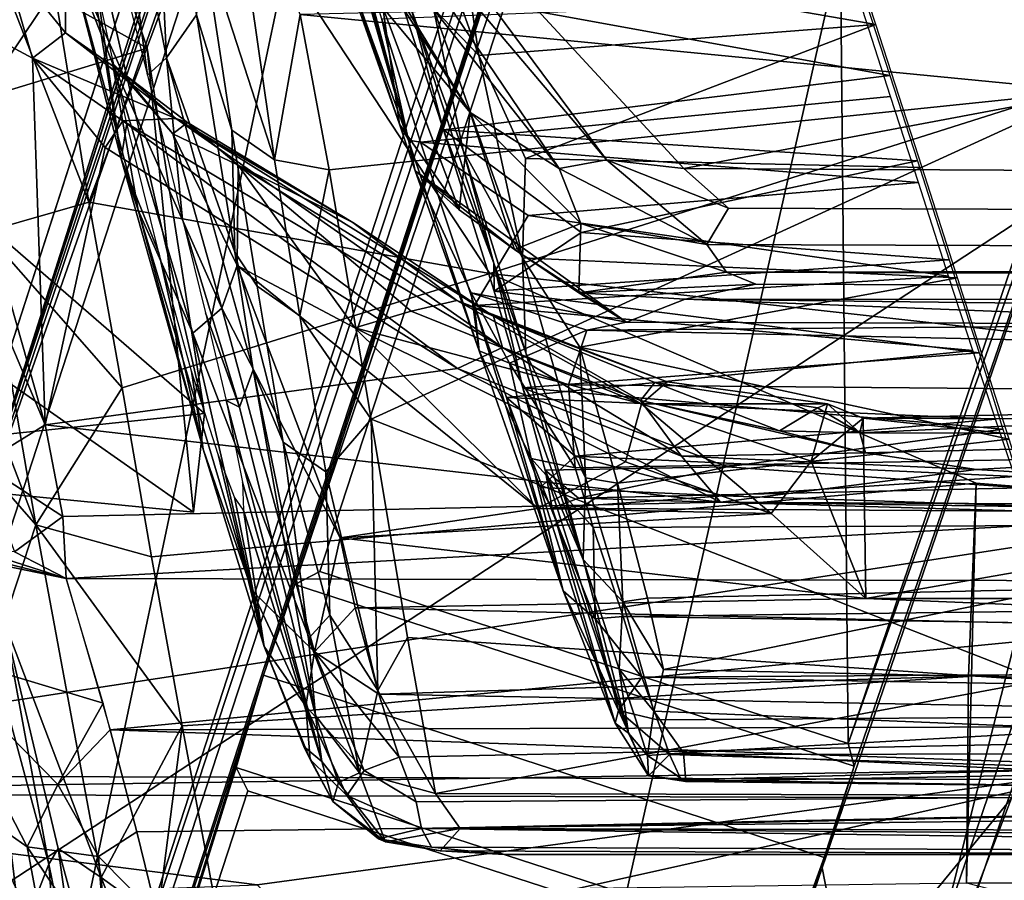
# Model space of a CAD drawing. Header units: millimetres. Extents: x -340 to 319, y -456 to 358.
# Tile 27 of 88: x -55 to -39, y -168 to -154. Entities that reach past the tile are written whole.
import ezdxf

# ---------------------------------------------------------------- set-up
doc = ezdxf.new("R2010")
doc.units = ezdxf.units.MM
doc.layers.add('Layer 01', color=7, linetype='Continuous', true_color=0x000000)

msp = doc.modelspace()

# ---------------------------------------------------------------- linework, layer by layer
at = {"layer": 'Layer 01'}
for points in [[(-71.543, -150.43, 444.848), (150.574, -20.344, 437.249), (-85.976, -218.806, 448.843)], [(72.472, -149.481, 444.793), (-85.976, -218.806, 448.843), (150.574, -20.344, 437.249)], [(-31.262, -107.529, 453.08), (-62.683, -246.292, 460.754), (-65.91, -74.006, 452.03)], [(-27.848, -76.95, 151.013), (-27.322, -75.481, 149.536), (-55.219, -161.556, 130.925)], [(-27.322, -75.481, 149.536), (-32.602, -93.866, 120.74), (-55.219, -161.556, 130.925)], [(-50.789, -164.613, 129.465), (-79.833, -253.505, 106.888), (-22.202, -76.93, 149.408)], [(-68.273, -216.652, 98.594), (-22.202, -76.93, 149.408), (-79.833, -253.505, 106.888)], [(-22.202, -76.93, 149.408), (-68.273, -216.652, 98.594), (-55.582, -177.619, 106.234)], [(-43.028, -138.967, 113.277), (-22.202, -76.93, 149.408), (-55.582, -177.619, 106.234)], [(-37.879, -106.912, 156.273), (-27.848, -76.95, 151.013), (-55.219, -161.556, 130.925)], [(-22.202, -76.93, 149.408), (-50.285, -163.16, 130.925), (-50.789, -164.613, 129.465)], [(-41.693, -137.861, 149.429), (-50.285, -163.16, 130.925), (-22.202, -76.93, 149.408)], [(-55.665, -163.029, 129.465), (-55.219, -161.556, 130.925), (-32.602, -93.866, 120.74)], [(-47.697, -140.261, 112.833), (-55.665, -163.029, 129.465), (-32.602, -93.866, 120.74)], [(-0.279, -95.652, 452.322), (3.791, -247.978, 460.272), (-43.789, -256.036, 460.896), (-31.262, -107.529, 453.08)], [(-55.219, -161.556, 130.925), (-55.422, -161.152, 143.225), (-37.879, -106.912, 156.273)], [(-48.32, -139.182, 148.639), (-37.879, -106.912, 156.273), (-55.422, -161.152, 143.225)], [(-52.069, -107.263, 141.021), (-56.079, -123.785, 136.346), (-69.746, -164.742, 127.835)], [(-69.746, -164.742, 127.835), (-59.155, -131.499, 155.638), (-52.069, -107.263, 141.021)], [(-62.683, -246.292, 460.754), (-31.262, -107.529, 453.08), (-43.789, -256.036, 460.896)], [(-63.885, -158.403, 143.176), (-52.085, -120.058, 152.408), (-48.32, -139.182, 148.639)], [(-52.085, -120.058, 152.408), (-63.885, -158.403, 143.176), (-56.906, -134.848, 134.061)], [(-42.563, -180.585, 126.233), (-30.687, -142.73, 134.148), (-23.616, -125.25, 139.281)], [(-23.616, -125.25, 139.281), (-32.497, -150.107, 153.435), (-42.563, -180.585, 126.233)], [(-25.228, -156.2, 438.427), (-50.468, -128.139, 437.195), (-50.505, -148.104, 438.375)], [(-50.468, -128.139, 437.195), (-25.228, -156.2, 438.427), (52.48, -148.399, 436.658), (52.518, -128.434, 435.479)], [(159.341, -134.049, 443.891), (-85.976, -218.806, 448.843), (78.147, -155.421, 445.14)], [(-85.976, -218.806, 448.843), (159.341, -134.049, 443.891), (176.236, -170.603, 446.025)], [(-47.232, -135.052, 156.81), (-60.815, -140.185, 154.601), (-56.883, -169.25, 148.475), (-35.26, -155.086, 153.144)], [(-47.232, -135.052, 156.81), (-35.26, -155.086, 153.144), (-34.37, -136.314, 157.36)], [(-31.015, -135.297, 150.617), (-41.42, -165.704, 143.124), (-41.693, -137.861, 149.429)], [(-41.42, -165.704, 143.124), (-31.015, -135.297, 150.617), (-33.582, -143.597, 133.814)], [(-41.693, -137.861, 149.429), (-49.884, -162.951, 143.216), (-50.285, -163.16, 130.925)], [(-41.693, -137.861, 149.429), (-41.42, -165.704, 143.124), (-49.884, -162.951, 143.216)], [(-43.028, -138.967, 113.277), (-55.582, -177.619, 106.234), (-47.697, -140.261, 112.833)], [(-55.422, -161.152, 143.225), (-63.885, -158.403, 143.176), (-48.32, -139.182, 148.639)], [(-47.697, -140.261, 112.833), (-55.582, -177.619, 106.234), (-60.323, -179.11, 105.708)], [(-55.665, -163.029, 129.465), (-47.697, -140.261, 112.833), (-60.323, -179.11, 105.708)], [(-48.462, -156.035, 365.76), (-52.276, -142.752, 378.429), (-50.599, -150.135, 359.045)], [(-48.462, -156.035, 365.76), (-50.808, -147.574, 376.15), (-52.276, -142.752, 378.429)], [(-42.563, -180.585, 126.233), (-40.892, -172.547, 127.044), (-30.687, -142.73, 134.148)], [(-30.687, -142.73, 134.148), (-40.892, -172.547, 127.044), (-33.582, -143.597, 133.814)], [(-41.834, -167.699, 128.07), (-41.322, -166.072, 130.925), (-33.582, -143.597, 133.814)], [(-40.892, -172.547, 127.044), (-41.834, -167.699, 128.07), (-33.582, -143.597, 133.814)], [(-41.322, -166.072, 130.925), (-41.42, -165.704, 143.124), (-33.582, -143.597, 133.814)], [(-20.516, -144.303, 496.572), (-65.581, -145.978, 497.055), (-51.245, -181.741, 497.533)], [(-51.245, -181.741, 497.533), (0.355, -188.466, 497.439), (-20.516, -144.303, 496.572)], [(-97.736, -182.993, 498.427), (-51.245, -181.741, 497.533), (-65.581, -145.978, 497.055), (-97.735, -145.979, 497.749)], [(-50.808, -147.574, 376.15), (-48.462, -156.035, 365.76), (-49.564, -151.868, 372.351)], [(-62.545, -166.493, 439.664), (-37.146, -166.111, 439.213), (-25.228, -156.2, 438.427), (-62.512, -148.07, 438.575)], [(-25.228, -156.2, 438.427), (-50.505, -148.104, 438.375), (-62.512, -148.07, 438.575)], [(-49.854, -150.21, 353.579), (0.461, -148.124, 351.288), (-44.055, -156.49, 357.562)], [(6.192, -156.752, 356.803), (-44.055, -156.49, 357.562), (0.461, -148.124, 351.288)], [(-62.563, -148.246, 435.581), (-50.556, -148.281, 435.38), (-62.596, -166.215, 436.642)], [(-62.596, -166.215, 436.642), (-50.556, -148.281, 435.38), (52.43, -148.576, 433.664)], [(64.403, -166.579, 434.526), (-62.596, -166.215, 436.642), (52.43, -148.576, 433.664)], [(-52.344, -154.719, 391.141), (-52.627, -148.899, 417.455), (-53.429, -149.126, 396.812)], [(-51.86, -154.028, 405.691), (-52.627, -148.899, 417.455), (-52.344, -154.719, 391.141)], [(-53.429, -149.126, 396.812), (-52.648, -154.996, 382.718), (-52.344, -154.719, 391.141)], [(-53.184, -152.865, 381.926), (-52.648, -154.996, 382.718), (-53.429, -149.126, 396.812)], [(73.579, -154.117, 445.064), (-85.976, -218.806, 448.843), (72.472, -149.481, 444.793)], [(-46.613, -191.373, 142.993), (-64.64, -244.119, 128.717), (-32.497, -150.107, 153.435)], [(-42.563, -180.585, 126.233), (-32.497, -150.107, 153.435), (-64.64, -244.119, 128.717)], [(-50.599, -150.135, 359.045), (-48.609, -155.781, 362.422), (-48.462, -156.035, 365.76)], [(-50.599, -150.135, 359.045), (-49.956, -151.787, 358.72), (-48.609, -155.781, 362.422)], [(-32.497, -150.107, 153.435), (-42.384, -175.927, 147.903), (-46.613, -191.373, 142.993)], [(-42.384, -175.927, 147.903), (-32.497, -150.107, 153.435), (-35.26, -155.086, 153.144)], [(-45.292, -156.352, 357.572), (-49.854, -150.21, 353.579), (-44.055, -156.49, 357.562)], [(-49.493, -151.39, 354.354), (-49.854, -150.21, 353.579), (-45.292, -156.352, 357.572)], [(-51.735, -160.416, 372.388), (-59.897, -153.33, 370.828), (-54.017, -150.495, 372.781)], [(-59.69, -150.624, 379.805), (-52.654, -154.564, 383.061), (-54.017, -150.495, 372.781)], [(-52.654, -154.564, 383.061), (-51.735, -160.416, 372.388), (-54.017, -150.495, 372.781)], [(-59.526, -156.655, 383.125), (-52.654, -154.564, 383.061), (-59.69, -150.624, 379.805)], [(-51.766, -152.785, 410.514), (-50.61, -156.354, 403.688), (-51.351, -151.231, 415.259)], [(-51.351, -151.231, 415.259), (-50.61, -156.354, 403.688), (-50.198, -154.024, 409.387)], [(-49.981, -151.5, 354.947), (-49.493, -151.39, 354.354), (-46.05, -156.494, 357.997)], [(-49.493, -151.39, 354.354), (-45.292, -156.352, 357.572), (-46.05, -156.494, 357.997)], [(-46.05, -156.494, 357.997), (-47.474, -155.593, 358.236), (-49.981, -151.5, 354.947)], [(-49.081, -153.095, 356.674), (-49.981, -151.5, 354.947), (-47.474, -155.593, 358.236)], [(-54.465, -151.608, 424.719), (-53.585, -157.03, 413.138), (-55.088, -153.163, 421.076)], [(-53.585, -157.03, 413.138), (-54.465, -151.608, 424.719), (-52.009, -152.835, 422.075)], [(-41.803, -151.652, 386.114), (-47.576, -153.034, 386.73), (-40.978, -154.183, 386.913)], [(-48.609, -155.781, 362.422), (-49.956, -151.787, 358.72), (-48.876, -153.911, 358.614)], [(-48.462, -156.035, 365.76), (-48.893, -154.097, 371.053), (-49.564, -151.868, 372.351)], [(-53.07, -156.336, 365.461), (-53.762, -151.998, 372.187), (-53.966, -152.865, 362.02)], [(-53.456, -153.579, 371.18), (-53.762, -151.998, 372.187), (-53.07, -156.336, 365.461)], [(-47.336, -154.68, 387.06), (-47.576, -153.034, 386.73), (-48.102, -152.537, 386.487)], [(-48.062, -153.927, 386.687), (-47.336, -154.68, 387.06), (-48.102, -152.537, 386.487)], [(-53.966, -152.865, 362.02), (-54.966, -153.081, 361.059), (-53.962, -154.316, 361.225)], [(-53.966, -152.865, 362.02), (-53.045, -154.961, 362.039), (-53.205, -154.806, 362.553)], [(-53.045, -154.961, 362.039), (-53.966, -152.865, 362.02), (-53.962, -154.316, 361.225)], [(-53.205, -154.806, 362.553), (-52.798, -157.158, 365.432), (-53.966, -152.865, 362.02)], [(-53.966, -152.865, 362.02), (-52.798, -157.158, 365.432), (-53.07, -156.336, 365.461)], [(-47.164, -158.174, 410.636), (-53.585, -157.03, 413.138), (-52.009, -152.835, 422.075), (-50.323, -153.368, 420.916)], [(-51.86, -154.028, 405.691), (-51.295, -155.876, 403.425), (-51.766, -152.785, 410.514)], [(-50.61, -156.354, 403.688), (-51.766, -152.785, 410.514), (-51.295, -155.876, 403.425)], [(-54.489, -154.721, 361.142), (-54.966, -153.081, 361.059), (-56.218, -153.788, 361.121)], [(-55.25, -157.508, 410.593), (-55.088, -153.163, 421.076), (-53.585, -157.03, 413.138)], [(-54.489, -154.721, 361.142), (-53.962, -154.316, 361.225), (-54.966, -153.081, 361.059)], [(-47.474, -155.593, 358.236), (-48.876, -153.911, 358.614), (-49.081, -153.095, 356.674)], [(-40.752, -155, 382.547), (-48.661, -153.559, 382.293), (-41.366, -153.108, 381.964)], [(-40.978, -154.183, 386.913), (-47.576, -153.034, 386.73), (-47.336, -154.68, 387.06)], [(-59.632, -161.246, 374.222), (-59.897, -153.33, 370.828), (-51.735, -160.416, 372.388)], [(-47.164, -158.174, 410.636), (-50.323, -153.368, 420.916), (-31.684, -153.267, 420.935)], [(39.374, -167.84, 389.113), (-47.164, -158.174, 410.636), (-31.684, -153.267, 420.935)], [(-52.976, -155.77, 370.679), (-53.456, -153.579, 371.18), (-53.07, -156.336, 365.461)], [(-47.906, -155.872, 382.743), (-48.415, -153.951, 385.919), (-48.661, -153.559, 382.293)], [(-40.752, -155, 382.547), (-47.906, -155.872, 382.743), (-48.661, -153.559, 382.293)], [(-56.218, -153.788, 361.121), (-56.701, -154.888, 361.282), (-54.284, -160.597, 361.488)], [(-56.218, -153.788, 361.121), (-54.284, -160.597, 361.488), (-54.489, -154.721, 361.142)], [(-37.573, -155.252, 406.511), (-35.867, -153.688, 409.986), (-50.198, -154.024, 409.387)], [(-40.742, -155.337, 370.623), (-41.238, -153.793, 371.005), (-48.893, -154.097, 371.053), (-48.27, -156.071, 370.731)], [(-48.876, -153.911, 358.614), (-47.474, -155.593, 358.236), (-47.651, -157.156, 361.805)], [(-48.876, -153.911, 358.614), (-47.651, -157.156, 361.805), (-48.609, -155.781, 362.422)], [(-48.415, -153.951, 385.919), (-47.588, -156.204, 386.519), (-48.062, -153.927, 386.687)], [(-47.099, -158.01, 386.069), (-48.415, -153.951, 385.919), (-47.906, -155.872, 382.743)], [(-47.099, -158.01, 386.069), (-47.588, -156.204, 386.519), (-48.415, -153.951, 385.919)], [(-48.062, -153.927, 386.687), (-46.637, -157.921, 386.921), (-47.336, -154.68, 387.06)], [(-47.588, -156.204, 386.519), (-46.637, -157.921, 386.921), (-48.062, -153.927, 386.687)], [(-85.976, -218.806, 448.843), (73.579, -154.117, 445.064), (78.147, -155.421, 445.14)], [(-51.86, -154.028, 405.691), (-52.344, -154.719, 391.141), (-51.246, -157.831, 397.253)], [(-51.295, -155.876, 403.425), (-51.86, -154.028, 405.691), (-51.246, -157.831, 397.253)], [(-50.198, -154.024, 409.387), (-50.61, -156.354, 403.688), (-49.735, -156.512, 403.821)], [(-49.735, -156.512, 403.821), (-37.573, -155.252, 406.511), (-50.198, -154.024, 409.387)], [(-48.27, -156.071, 370.731), (-48.893, -154.097, 371.053), (-48.462, -156.035, 365.76)], [(-40.978, -154.183, 386.913), (-47.336, -154.68, 387.06), (-46.591, -156.329, 387.126)], [(-40.237, -156.475, 387.004), (-40.978, -154.183, 386.913), (-46.591, -156.329, 387.126)], [(-54.489, -154.721, 361.142), (-52.191, -155.692, 361.732), (-53.962, -154.316, 361.225)], [(-53.962, -154.316, 361.225), (-52.191, -155.692, 361.732), (-53.045, -154.961, 362.039)], [(-52.654, -154.564, 383.061), (-59.526, -156.655, 383.125), (-51.907, -162, 379.175)], [(-51.735, -160.416, 372.388), (-52.654, -154.564, 383.061), (-51.907, -162, 379.175)], [(-53.326, -156.155, 361.211), (-54.489, -154.721, 361.142), (-54.284, -160.597, 361.488)], [(-54.489, -154.721, 361.142), (-53.04, -155.73, 361.283), (-52.191, -155.692, 361.732)], [(-53.04, -155.73, 361.283), (-54.489, -154.721, 361.142), (-53.326, -156.155, 361.211)], [(-52.344, -154.719, 391.141), (-52.648, -154.996, 382.718), (-52.084, -157.31, 382.591)], [(-50.956, -159.717, 392.704), (-52.344, -154.719, 391.141), (-52.084, -157.31, 382.591), (-51.175, -160.319, 384.745)], [(-50.956, -159.717, 392.704), (-51.246, -157.831, 397.253), (-52.344, -154.719, 391.141)], [(-46.637, -157.921, 386.921), (-46.591, -156.329, 387.126), (-47.336, -154.68, 387.06)], [(-54.284, -160.597, 361.488), (-56.701, -154.888, 361.282), (-55.3, -161.224, 361.749)], [(-53.045, -154.961, 362.039), (-52.242, -155.934, 362.862), (-53.205, -154.806, 362.553)], [(-52.242, -155.934, 362.862), (-51.457, -158.731, 365.369), (-53.205, -154.806, 362.553)], [(-51.457, -158.731, 365.369), (-51.92, -159.128, 366.271), (-53.205, -154.806, 362.553)], [(-52.798, -157.158, 365.432), (-53.205, -154.806, 362.553), (-51.92, -159.128, 366.271)], [(-53.045, -154.961, 362.039), (-52.007, -155.754, 362.412), (-52.242, -155.934, 362.862)], [(-53.045, -154.961, 362.039), (-52.191, -155.692, 361.732), (-52.007, -155.754, 362.412)], [(-40.752, -155, 382.547), (-40.309, -156.367, 382.623), (-47.906, -155.872, 382.743)], [(-35.26, -155.086, 153.144), (-56.883, -169.25, 148.475), (-42.384, -175.927, 147.903)], [(-49.735, -156.512, 403.821), (-49.065, -160.509, 394.892), (-37.573, -155.252, 406.511)], [(-49.065, -160.509, 394.892), (-38.338, -164.698, 385.43), (-37.573, -155.252, 406.511)], [(-40.742, -155.337, 370.623), (-48.27, -156.071, 370.731), (-40.295, -156.718, 370.641)], [(-53.04, -155.73, 361.283), (-46.959, -159.361, 361.563), (-52.191, -155.692, 361.732)], [(-47.104, -158.856, 362.138), (-49.354, -157.358, 362.459), (-52.191, -155.692, 361.732)], [(-52.191, -155.692, 361.732), (-49.354, -157.358, 362.459), (-52.007, -155.754, 362.412)], [(-52.191, -155.692, 361.732), (-46.959, -159.361, 361.563), (-47.104, -158.856, 362.138)], [(-46.768, -157.789, 361.393), (-47.651, -157.156, 361.805), (-47.474, -155.593, 358.236)], [(-45.704, -157.372, 359.109), (-47.474, -155.593, 358.236), (-46.05, -156.494, 357.997)], [(-45.704, -157.372, 359.109), (-46.768, -157.789, 361.393), (-47.474, -155.593, 358.236)], [(-53.04, -155.73, 361.283), (-53.326, -156.155, 361.211), (-47.679, -159.695, 361.315)], [(-52.464, -157.842, 371.006), (-52.976, -155.77, 370.679), (-53.07, -156.336, 365.461)], [(-47.679, -159.695, 361.315), (-46.959, -159.361, 361.563), (-53.04, -155.73, 361.283)], [(-51.196, -156.44, 362.829), (-52.242, -155.934, 362.862), (-52.007, -155.754, 362.412)], [(-51.196, -156.44, 362.829), (-52.007, -155.754, 362.412), (-49.354, -157.358, 362.459)], [(-48.462, -156.035, 365.76), (-48.609, -155.781, 362.422), (-48.359, -156.531, 364.159)], [(-47.651, -157.156, 361.805), (-48.359, -156.531, 364.159), (-48.609, -155.781, 362.422)], [(-51.457, -158.731, 365.369), (-52.242, -155.934, 362.862), (-51.21, -158.046, 364.629)], [(-51.21, -158.046, 364.629), (-52.242, -155.934, 362.862), (-51.196, -156.44, 362.829)], [(-50.205, -158.855, 398.102), (-50.61, -156.354, 403.688), (-51.295, -155.876, 403.425), (-50.89, -158.377, 397.837)], [(-50.89, -158.377, 397.837), (-51.295, -155.876, 403.425), (-51.246, -157.831, 397.253)], [(-47.099, -158.01, 386.069), (-47.906, -155.872, 382.743), (-47.09, -158.455, 382.17)], [(-45.699, -157.515, 382.492), (-47.906, -155.872, 382.743), (-40.309, -156.367, 382.623)], [(-47.906, -155.872, 382.743), (-45.699, -157.515, 382.492), (-47.09, -158.455, 382.17)], [(-47.679, -159.695, 361.315), (-53.326, -156.155, 361.211), (-54.284, -160.597, 361.488)], [(-48.462, -156.035, 365.76), (-48.359, -156.531, 364.159), (-47.33, -159.413, 367.173)], [(-47.407, -158.686, 371.398), (-48.27, -156.071, 370.731), (-48.462, -156.035, 365.76), (-47.33, -159.413, 367.173)], [(-48.27, -156.071, 370.731), (-47.407, -158.686, 371.398), (-46.545, -157.246, 370.832)], [(-46.545, -157.246, 370.832), (-40.295, -156.718, 370.641), (-48.27, -156.071, 370.731)], [(-53.07, -156.336, 365.461), (-51.753, -160.991, 369.162), (-52.464, -157.842, 371.006)], [(-52.798, -157.158, 365.432), (-51.753, -160.991, 369.162), (-53.07, -156.336, 365.461)], [(-47.588, -156.204, 386.519), (-46.583, -159.447, 385.993), (-46.637, -157.921, 386.921)], [(-46.583, -159.447, 385.993), (-47.588, -156.204, 386.519), (-47.099, -158.01, 386.069)], [(-46.591, -156.329, 387.126), (-46.637, -157.921, 386.921), (-39.667, -158.246, 386.77), (-40.237, -156.475, 387.004)], [(-49.324, -159.043, 365.102), (-51.21, -158.046, 364.629), (-51.196, -156.44, 362.829)], [(-47.691, -158.609, 363.422), (-51.196, -156.44, 362.829), (-49.354, -157.358, 362.459)], [(-51.196, -156.44, 362.829), (-47.691, -158.609, 363.422), (-48.421, -158.78, 364.451)], [(-51.196, -156.44, 362.829), (-48.421, -158.78, 364.451), (-49.324, -159.043, 365.102)], [(-49.735, -156.512, 403.821), (-50.61, -156.354, 403.688), (-50.205, -158.855, 398.102)], [(-45.292, -156.352, 357.572), (-43.685, -157.709, 358.695), (-46.05, -156.494, 357.997)], [(-46.05, -156.494, 357.997), (-43.685, -157.709, 358.695), (-45.704, -157.372, 359.109)], [(-40.309, -156.367, 382.623), (-39.802, -157.953, 382.287), (-45.699, -157.515, 382.492)], [(-45.292, -156.352, 357.572), (-43.339, -157.125, 358.023), (-43.685, -157.709, 358.695)], [(-45.292, -156.352, 357.572), (-44.055, -156.49, 357.562), (-43.339, -157.125, 358.023)], [(42.537, -157.456, 356.675), (-43.339, -157.125, 358.023), (-44.055, -156.49, 357.562), (6.192, -156.752, 356.803)], [(-59.526, -156.655, 383.125), (-59.632, -161.246, 374.222), (-51.907, -162, 379.175)], [(-49.735, -156.512, 403.821), (-50.205, -158.855, 398.102), (-49.065, -160.509, 394.892)], [(-48.359, -156.531, 364.159), (-47.651, -157.156, 361.805), (-46.768, -157.789, 361.393)], [(-44.972, -158.952, 363.353), (-48.359, -156.531, 364.159), (-46.768, -157.789, 361.393)], [(-44.972, -158.952, 363.353), (-47.459, -158.486, 364.811), (-48.359, -156.531, 364.159)], [(-47.459, -158.486, 364.811), (-47.33, -159.413, 367.173), (-48.359, -156.531, 364.159)], [(-46.545, -157.246, 370.832), (-39.81, -158.216, 371.01), (-40.295, -156.718, 370.641)], [(-53.585, -157.03, 413.138), (-53.053, -160.005, 406.795), (-55.25, -157.508, 410.593)], [(-47.164, -158.174, 410.636), (-53.053, -160.005, 406.795), (-53.585, -157.03, 413.138)], [(-43.685, -157.709, 358.695), (-43.339, -157.125, 358.023), (42.537, -157.456, 356.675), (42.503, -158.012, 357.332)], [(-52.798, -157.158, 365.432), (-51.92, -159.128, 366.271), (-50.967, -163.259, 369.637)], [(-51.753, -160.991, 369.162), (-52.798, -157.158, 365.432), (-50.967, -163.259, 369.637)], [(-47.407, -158.686, 371.398), (-39.81, -158.216, 371.01), (-46.545, -157.246, 370.832)], [(-51.716, -158.805, 382.004), (-51.175, -160.319, 384.745), (-52.084, -157.31, 382.591)], [(-47.691, -158.609, 363.422), (-49.354, -157.358, 362.459), (-47.104, -158.856, 362.138)], [(-45.737, -158.482, 361.981), (-46.768, -157.789, 361.393), (-45.704, -157.372, 359.109)], [(-45.704, -157.372, 359.109), (-43.37, -158.152, 359.513), (-45.737, -158.482, 361.981)], [(-43.37, -158.152, 359.513), (-45.704, -157.372, 359.109), (-43.685, -157.709, 358.695)], [(-54.435, -162.201, 400.61), (-55.91, -158.346, 405.121), (-55.25, -157.508, 410.593)], [(-54.435, -162.201, 400.61), (-55.25, -157.508, 410.593), (-53.053, -160.005, 406.795)], [(-45.699, -157.515, 382.492), (-39.802, -157.953, 382.287), (-47.09, -158.455, 382.17)], [(-43.37, -158.152, 359.513), (-43.685, -157.709, 358.695), (42.503, -158.012, 357.332)], [(-51.94, -159.737, 371.998), (-52.464, -157.842, 371.006), (-51.753, -160.991, 369.162)], [(-51.246, -157.831, 397.253), (-50.472, -160.878, 392.25), (-50.89, -158.377, 397.837)], [(-51.246, -157.831, 397.253), (-50.956, -159.717, 392.704), (-50.472, -160.878, 392.25)], [(-46.768, -157.789, 361.393), (-45.737, -158.482, 361.981), (-44.972, -158.952, 363.353)], [(-51.457, -158.731, 365.369), (-51.21, -158.046, 364.629), (-49.558, -162.411, 367.801)], [(-49.324, -159.043, 365.102), (-46.394, -161.938, 367.326), (-51.21, -158.046, 364.629)], [(-51.21, -158.046, 364.629), (-46.394, -161.938, 367.326), (-49.558, -162.411, 367.801)], [(-47.099, -158.01, 386.069), (-47.09, -158.455, 382.17), (-46.635, -160.004, 381.137)], [(-45.668, -162.758, 383.668), (-47.099, -158.01, 386.069), (-46.635, -160.004, 381.137)], [(-46.583, -159.447, 385.993), (-47.099, -158.01, 386.069), (-45.668, -162.758, 383.668)], [(-39.323, -159.447, 381.515), (-47.09, -158.455, 382.17), (-39.802, -157.953, 382.287)], [(-46.637, -157.921, 386.921), (-45.628, -161.449, 385.452), (-45.721, -159.356, 386.549)], [(-46.583, -159.447, 385.993), (-45.628, -161.449, 385.452), (-46.637, -157.921, 386.921)], [(-39.667, -158.246, 386.77), (-46.637, -157.921, 386.921), (-45.721, -159.356, 386.549)], [(-43.37, -158.152, 359.513), (42.503, -158.012, 357.332), (42.007, -158.432, 358.197)], [(-39.37, -161.533, 403.392), (-52.58, -162.717, 401.008), (-53.053, -160.005, 406.795), (-47.164, -158.174, 410.636)], [(-47.407, -158.686, 371.398), (-39.421, -159.406, 371.66), (-39.81, -158.216, 371.01)], [(39.374, -167.84, 389.113), (-39.37, -161.533, 403.392), (-47.164, -158.174, 410.636)], [(-42.897, -158.347, 360.168), (-45.737, -158.482, 361.981), (-43.37, -158.152, 359.513)], [(42.212, -158.632, 358.952), (-42.897, -158.347, 360.168), (-43.37, -158.152, 359.513), (42.007, -158.432, 358.197)], [(-55.43, -161.068, 399.373), (-55.91, -158.346, 405.121), (-54.435, -162.201, 400.61)], [(-49.787, -161.355, 392.516), (-50.205, -158.855, 398.102), (-50.89, -158.377, 397.837), (-50.472, -160.878, 392.25)], [(-44.03, -158.586, 361.437), (-45.737, -158.482, 361.981), (-42.897, -158.347, 360.168)], [(-45.721, -159.356, 386.549), (-38.839, -160.83, 385.827), (-39.667, -158.246, 386.77)], [(-42.897, -158.347, 360.168), (42.212, -158.632, 358.952), (-44.03, -158.586, 361.437)], [(-47.459, -158.486, 364.811), (-45.605, -159.085, 364.018), (-46.849, -159.613, 365.939)], [(-47.459, -158.486, 364.811), (-46.849, -159.613, 365.939), (-47.33, -159.413, 367.173)], [(-45.605, -159.085, 364.018), (-47.459, -158.486, 364.811), (-44.972, -158.952, 363.353)], [(-39.323, -159.447, 381.515), (-46.635, -160.004, 381.137), (-47.09, -158.455, 382.17)], [(-45.737, -158.482, 361.981), (-44.03, -158.586, 361.437), (-44.972, -158.952, 363.353)], [(-47.691, -158.609, 363.422), (-44.734, -160.265, 365.232), (-48.421, -158.78, 364.451)], [(-47.104, -158.856, 362.138), (-44.322, -159.911, 363.818), (-47.691, -158.609, 363.422)], [(-44.322, -159.911, 363.818), (-44.734, -160.265, 365.232), (-47.691, -158.609, 363.422)], [(-47.407, -158.686, 371.398), (-45.987, -163.259, 370.239), (-46.893, -160.163, 372.453)], [(-47.33, -159.413, 367.173), (-45.987, -163.259, 370.239), (-47.407, -158.686, 371.398)], [(-47.407, -158.686, 371.398), (-46.893, -160.163, 372.453), (-39.421, -159.406, 371.66)], [(-44.03, -158.586, 361.437), (-33.802, -158.984, 363.166), (-44.972, -158.952, 363.353)], [(42.212, -158.632, 358.952), (-20.583, -158.866, 362.142), (-44.03, -158.586, 361.437)], [(-33.802, -158.984, 363.166), (-44.03, -158.586, 361.437), (-20.583, -158.866, 362.142)], [(-51.457, -158.731, 365.369), (-49.97, -164.238, 369.393), (-51.92, -159.128, 366.271)], [(-51.716, -158.805, 382.004), (-51.388, -160.21, 380.973), (-51.175, -160.319, 384.745)], [(-49.97, -164.238, 369.393), (-51.457, -158.731, 365.369), (-49.558, -162.411, 367.801)], [(-49.065, -160.509, 394.892), (-50.205, -158.855, 398.102), (-49.787, -161.355, 392.516)], [(-49.324, -159.043, 365.102), (-48.421, -158.78, 364.451), (-44.734, -160.265, 365.232)], [(-46.959, -159.361, 361.563), (-44.746, -160.207, 361.823), (-47.104, -158.856, 362.138)], [(-44.516, -159.921, 362.724), (-47.104, -158.856, 362.138), (-44.746, -160.207, 361.823)], [(-47.104, -158.856, 362.138), (-44.516, -159.921, 362.724), (-44.322, -159.911, 363.818)], [(-44.972, -158.952, 363.353), (-33.802, -158.984, 363.166), (-45.605, -159.085, 364.018)], [(-33.802, -158.984, 363.166), (-30.749, -159.414, 364.549), (-45.605, -159.085, 364.018)], [(-49.97, -164.238, 369.393), (-50.967, -163.259, 369.637), (-51.92, -159.128, 366.271)], [(-44.734, -160.265, 365.232), (-44.989, -161.193, 366.493), (-49.324, -159.043, 365.102)], [(-46.394, -161.938, 367.326), (-49.324, -159.043, 365.102), (-44.989, -161.193, 366.493)], [(-45.902, -159.958, 366.065), (-46.849, -159.613, 365.939), (-45.605, -159.085, 364.018)], [(-30.749, -159.414, 364.549), (-30.729, -160.094, 365.878), (-45.902, -159.958, 366.065), (-45.605, -159.085, 364.018)], [(-47.679, -159.695, 361.315), (-44.088, -161.1, 361.418), (-46.959, -159.361, 361.563)], [(-47.33, -159.413, 367.173), (-46.499, -161.138, 367.79), (-45.987, -163.259, 370.239)], [(-47.33, -159.413, 367.173), (-46.849, -159.613, 365.939), (-46.499, -161.138, 367.79)], [(-44.746, -160.207, 361.823), (-46.959, -159.361, 361.563), (-44.088, -161.1, 361.418)], [(-39.421, -159.406, 371.66), (-46.893, -160.163, 372.453), (-39.057, -160.507, 372.618)], [(-46.635, -160.004, 381.137), (-39.323, -159.447, 381.515), (-38.941, -160.671, 380.356)], [(-46.583, -159.447, 385.993), (-45.668, -162.758, 383.668), (-45.628, -161.449, 385.452)], [(-45.628, -161.449, 385.452), (-45.118, -161.537, 385.512), (-45.721, -159.356, 386.549)], [(-45.118, -161.537, 385.512), (-38.839, -160.83, 385.827), (-45.721, -159.356, 386.549)], [(-46.849, -159.613, 365.939), (-45.902, -159.958, 366.065), (-45.794, -161.288, 367.66)], [(-46.849, -159.613, 365.939), (-45.794, -161.288, 367.66), (-46.499, -161.138, 367.79)], [(-43.465, -161.837, 361.485), (-47.679, -159.695, 361.315), (-54.284, -160.597, 361.488)], [(-51.513, -161.074, 373.567), (-51.94, -159.737, 371.998), (-51.753, -160.991, 369.162), (-50.776, -164.15, 371.386)], [(-49.955, -165.258, 380.773), (-50.956, -159.717, 392.704), (-51.175, -160.319, 384.745)], [(-50.956, -159.717, 392.704), (-50.069, -164.024, 384.634), (-50.472, -160.878, 392.25)], [(-50.956, -159.717, 392.704), (-49.955, -165.258, 380.773), (-50.069, -164.024, 384.634)], [(-47.679, -159.695, 361.315), (-43.465, -161.837, 361.485), (-44.088, -161.1, 361.418)], [(-45.902, -159.958, 366.065), (-30.729, -160.094, 365.878), (-30.712, -161.01, 367.058), (-45.794, -161.288, 367.66)], [(-44.516, -159.921, 362.724), (-44.746, -160.207, 361.823), (-42.519, -160.698, 361.912)], [(-41.751, -160.263, 364.352), (-44.734, -160.265, 365.232), (-44.322, -159.911, 363.818)], [(-41.911, -160.328, 362.743), (-41.751, -160.263, 364.352), (-44.322, -159.911, 363.818), (-44.516, -159.921, 362.724)], [(-44.516, -159.921, 362.724), (-42.519, -160.698, 361.912), (-41.911, -160.328, 362.743)], [(-54.435, -162.201, 400.61), (-53.053, -160.005, 406.795), (-52.58, -162.717, 401.008)], [(-46.274, -161.325, 379.375), (-45.668, -162.758, 383.668), (-46.635, -160.004, 381.137)], [(-46.635, -160.004, 381.137), (-38.941, -160.671, 380.356), (-43.358, -161.275, 379.475)], [(-46.635, -160.004, 381.137), (-43.358, -161.275, 379.475), (-46.274, -161.325, 379.375)], [(-49.853, -165.996, 378.955), (-49.955, -165.258, 380.773), (-51.175, -160.319, 384.745), (-51.388, -160.21, 380.973)], [(-51.388, -160.21, 380.973), (-51.123, -161.521, 379.069), (-49.853, -165.996, 378.955)], [(-46.353, -161.602, 374.692), (-46.893, -160.163, 372.453), (-45.987, -163.259, 370.239), (-45.155, -165.383, 374.216)], [(-46.893, -160.163, 372.453), (-45.793, -161.101, 373.639), (-39.057, -160.507, 372.618)], [(-45.793, -161.101, 373.639), (-46.893, -160.163, 372.453), (-46.353, -161.602, 374.692)], [(-42.655, -162.021, 367.179), (-44.989, -161.193, 366.493), (-44.734, -160.265, 365.232)], [(-41.14, -161.046, 361.608), (-42.519, -160.698, 361.912), (-44.746, -160.207, 361.823)], [(-44.746, -160.207, 361.823), (-44.088, -161.1, 361.418), (-41.14, -161.046, 361.608)], [(-42.015, -161.18, 366.175), (-44.734, -160.265, 365.232), (-41.751, -160.263, 364.352)], [(-42.655, -162.021, 367.179), (-44.734, -160.265, 365.232), (-42.015, -161.18, 366.175)], [(-42.015, -161.18, 366.175), (-41.751, -160.263, 364.352), (-41.182, -160.492, 364.944)], [(-41.233, -160.727, 361.93), (-41.751, -160.263, 364.352), (-41.911, -160.328, 362.743)], [(-41.751, -160.263, 364.352), (-41.233, -160.727, 361.93), (-41.182, -160.492, 364.944)], [(-30.979, -160.255, 363.244), (-41.233, -160.727, 361.93), (-29.544, -160.761, 361.736)], [(-30.979, -160.255, 363.244), (-41.182, -160.492, 364.944), (-41.233, -160.727, 361.93)], [(-30.954, -160.534, 364.803), (-41.182, -160.492, 364.944), (-30.979, -160.255, 363.244)], [(-59.632, -161.246, 374.222), (-51.735, -160.416, 372.388), (-51.907, -162, 379.175)], [(-41.233, -160.727, 361.93), (-41.911, -160.328, 362.743), (-42.519, -160.698, 361.912)], [(-55.3, -161.224, 361.749), (-54.005, -162.066, 361.785), (-54.284, -160.597, 361.488)], [(-54.005, -162.066, 361.785), (-43.465, -161.837, 361.485), (-54.284, -160.597, 361.488)], [(-49.787, -161.355, 392.516), (-48.957, -164.857, 384.979), (-49.065, -160.509, 394.892)], [(-48.48, -164.01, 387.07), (-49.065, -160.509, 394.892), (-48.957, -164.857, 384.979)], [(-48.48, -164.01, 387.07), (-38.338, -164.698, 385.43), (-49.065, -160.509, 394.892)], [(-39.057, -160.507, 372.618), (-45.793, -161.101, 373.639), (-38.748, -161.427, 374.012)], [(-41.138, -163.382, 368.308), (-42.015, -161.18, 366.175), (-41.182, -160.492, 364.944)], [(-30.929, -161.594, 366.439), (-41.182, -160.492, 364.944), (-30.954, -160.534, 364.803)], [(-41.182, -160.492, 364.944), (-30.929, -161.594, 366.439), (-41.138, -163.382, 368.308)], [(-43.358, -161.275, 379.475), (-38.941, -160.671, 380.356), (-38.647, -161.61, 378.734)], [(-41.14, -161.046, 361.608), (-41.233, -160.727, 361.93), (-42.519, -160.698, 361.912)], [(-29.544, -160.761, 361.736), (-41.233, -160.727, 361.93), (-41.14, -161.046, 361.608)], [(-49.727, -163.651, 386.812), (-50.472, -160.878, 392.25), (-50.069, -164.024, 384.634)], [(-50.472, -160.878, 392.25), (-49.727, -163.651, 386.812), (-49.787, -161.355, 392.516)], [(-38.081, -163.232, 384.082), (-38.839, -160.83, 385.827), (-45.118, -161.537, 385.512), (-44.637, -163.376, 383.983)], [(-39.364, -161.314, 361.437), (-29.544, -160.761, 361.736), (-41.14, -161.046, 361.608)], [(-29.554, -161.916, 361.309), (-29.544, -160.761, 361.736), (-39.364, -161.314, 361.437)], [(-54.435, -162.201, 400.61), (-54.942, -163.75, 393.709), (-55.43, -161.068, 399.373)], [(-50.967, -163.259, 369.637), (-50.776, -164.15, 371.386), (-51.753, -160.991, 369.162)], [(-22.885, -162.151, 367.917), (-45.504, -162.244, 368.392), (-45.794, -161.288, 367.66), (-30.712, -161.01, 367.058)], [(-39.364, -161.314, 361.437), (-41.14, -161.046, 361.608), (-44.088, -161.1, 361.418)], [(-54.779, -162.637, 362.176), (-54.005, -162.066, 361.785), (-55.3, -161.224, 361.749)], [(-51.513, -161.074, 373.567), (-50.776, -164.15, 371.386), (-51.253, -161.758, 375.095)], [(-46.499, -161.138, 367.79), (-45.794, -161.288, 367.66), (-45.504, -162.244, 368.392)], [(-46.499, -161.138, 367.79), (-45.504, -162.244, 368.392), (-45.475, -163.71, 369.839)], [(-45.475, -163.71, 369.839), (-45.987, -163.259, 370.239), (-46.499, -161.138, 367.79)], [(-44.989, -161.193, 366.493), (-42.655, -162.021, 367.179), (-46.394, -161.938, 367.326)], [(-46.353, -161.602, 374.692), (-43.419, -161.735, 375.041), (-45.793, -161.101, 373.639)], [(-43.419, -161.735, 375.041), (-38.748, -161.427, 374.012), (-45.793, -161.101, 373.639)], [(-44.088, -161.1, 361.418), (-43.465, -161.837, 361.485), (-39.364, -161.314, 361.437)], [(-42.015, -161.18, 366.175), (-41.138, -163.382, 368.308), (-42.655, -162.021, 367.179)], [(-49.787, -161.355, 392.516), (-49.727, -163.651, 386.812), (-48.957, -164.857, 384.979)], [(-46.274, -161.325, 379.375), (-43.358, -161.275, 379.475), (-45.741, -161.774, 378.132)], [(-45.668, -162.758, 383.668), (-46.274, -161.325, 379.375), (-44.939, -165.54, 378.828)], [(-44.939, -165.54, 378.828), (-46.274, -161.325, 379.375), (-46.165, -161.937, 376.917)], [(-45.741, -161.774, 378.132), (-46.165, -161.937, 376.917), (-46.274, -161.325, 379.375)], [(-38.647, -161.61, 378.734), (-45.741, -161.774, 378.132), (-43.358, -161.275, 379.475)], [(-29.554, -161.916, 361.309), (-39.364, -161.314, 361.437), (-43.465, -161.837, 361.485)], [(-39.49, -164.635, 396.78), (-52.092, -165.421, 395.237), (-52.58, -162.717, 401.008), (-39.37, -161.533, 403.392)], [(-51.106, -161.965, 376.902), (-49.853, -165.996, 378.955), (-51.123, -161.521, 379.069)], [(-45.031, -163.438, 383.862), (-45.628, -161.449, 385.452), (-45.668, -162.758, 383.668)], [(-45.628, -161.449, 385.452), (-45.031, -163.438, 383.862), (-45.118, -161.537, 385.512)], [(-45.031, -163.438, 383.862), (-44.637, -163.376, 383.983), (-45.118, -161.537, 385.512)], [(-38.748, -161.427, 374.012), (-43.419, -161.735, 375.041), (-38.585, -161.899, 375.523)], [(-39.526, -167.944, 389.725), (-39.49, -164.635, 396.78), (-39.37, -161.533, 403.392)], [(39.374, -167.84, 389.113), (-39.526, -167.944, 389.725), (-39.37, -161.533, 403.392)], [(-45.155, -165.383, 374.216), (-46.165, -161.937, 376.917), (-46.353, -161.602, 374.692)], [(-46.165, -161.937, 376.917), (-43.419, -161.735, 375.041), (-46.353, -161.602, 374.692)], [(-38.543, -161.983, 376.912), (-45.741, -161.774, 378.132), (-38.647, -161.61, 378.734)], [(-41.138, -163.382, 368.308), (-30.929, -161.594, 366.439), (-20.679, -163.382, 367.914)], [(-54.005, -162.066, 361.785), (-53.948, -163.06, 362.293), (-34.193, -161.971, 361.366), (-43.465, -161.837, 361.485)], [(-50.776, -164.15, 371.386), (-51.106, -161.965, 376.902), (-51.253, -161.758, 375.095)], [(-38.585, -161.899, 375.523), (-43.419, -161.735, 375.041), (-46.165, -161.937, 376.917), (-38.543, -161.983, 376.912)], [(-46.165, -161.937, 376.917), (-45.741, -161.774, 378.132), (-38.543, -161.983, 376.912)], [(-34.193, -161.971, 361.366), (-29.554, -161.916, 361.309), (-43.465, -161.837, 361.485)], [(-34.193, -161.971, 361.366), (-53.948, -163.06, 362.293), (-28.841, -163.118, 361.866)], [(-49.853, -165.996, 378.955), (-51.106, -161.965, 376.902), (-50.776, -164.15, 371.386), (-50.143, -165.754, 374.496)], [(-49.558, -162.411, 367.801), (-46.394, -161.938, 367.326), (-42.655, -162.021, 367.179)], [(-46.165, -161.937, 376.917), (-45.155, -165.383, 374.216), (-44.939, -165.54, 378.828)], [(-56.205, -164.204, 366.239), (-53.359, -165.059, 363.587), (-53.948, -163.06, 362.293), (-56.822, -162.146, 364.953)], [(-53.948, -163.06, 362.293), (-56.615, -162.51, 363.991), (-56.822, -162.146, 364.953)], [(-53.948, -163.06, 362.293), (-54.005, -162.066, 361.785), (-54.779, -162.637, 362.176)], [(-49.558, -162.411, 367.801), (-42.655, -162.021, 367.179), (-41.138, -163.382, 368.308)], [(-45.504, -162.244, 368.392), (-22.885, -162.151, 367.917), (-17.293, -163.325, 368.81), (-45.024, -163.67, 369.673)], [(-53.391, -167.854, 388.574), (-54.942, -163.75, 393.709), (-54.435, -162.201, 400.61)], [(-52.092, -165.421, 395.237), (-53.391, -167.854, 388.574), (-54.435, -162.201, 400.61)], [(-52.58, -162.717, 401.008), (-52.092, -165.421, 395.237), (-54.435, -162.201, 400.61)], [(-45.024, -163.67, 369.673), (-45.475, -163.71, 369.839), (-45.504, -162.244, 368.392)], [(-49.321, -163.53, 368.561), (-49.97, -164.238, 369.393), (-49.558, -162.411, 367.801)], [(-49.321, -163.53, 368.561), (-49.558, -162.411, 367.801), (-41.138, -163.382, 368.308)], [(-56.615, -162.51, 363.991), (-53.948, -163.06, 362.293), (-55.84, -162.592, 362.781)], [(-55.84, -162.592, 362.781), (-53.948, -163.06, 362.293), (-54.779, -162.637, 362.176)], [(-45.668, -162.758, 383.668), (-45.088, -164.514, 381.942), (-45.031, -163.438, 383.862)], [(-44.939, -165.54, 378.828), (-45.088, -164.514, 381.942), (-45.668, -162.758, 383.668)], [(-50.285, -163.16, 130.925), (-49.884, -162.951, 143.216), (-41.42, -165.704, 143.124), (-41.322, -166.072, 130.925)], [(-28.841, -163.118, 361.866), (-53.948, -163.06, 362.293), (-53.243, -165.488, 363.873)], [(-53.243, -165.488, 363.873), (17.376, -165.262, 362.408), (-28.841, -163.118, 361.866)], [(-50.967, -163.259, 369.637), (-49.97, -164.238, 369.393), (-50.11, -165.108, 370.997)], [(-50.967, -163.259, 369.637), (-50.11, -165.108, 370.997), (-50.776, -164.15, 371.386)], [(-41.802, -167.533, 129.465), (-50.789, -164.613, 129.465), (-50.285, -163.16, 130.925), (-41.322, -166.072, 130.925)], [(-45.987, -163.259, 370.239), (-45.475, -163.71, 369.839), (-45.102, -165.179, 372.287)], [(-45.102, -165.179, 372.287), (-45.155, -165.383, 374.216), (-45.987, -163.259, 370.239)], [(-44.377, -164.52, 382.621), (-38.081, -163.232, 384.082), (-44.637, -163.376, 383.983)], [(-44.377, -164.52, 382.621), (-37.633, -164.664, 382.296), (-38.081, -163.232, 384.082)], [(-23.151, -164.125, 368.601), (-49.321, -163.53, 368.561), (-41.138, -163.382, 368.308)], [(-44.534, -165.186, 381.474), (-45.031, -163.438, 383.862), (-45.088, -164.514, 381.942)], [(-44.637, -163.376, 383.983), (-45.031, -163.438, 383.862), (-44.377, -164.52, 382.621)], [(-45.031, -163.438, 383.862), (-44.534, -165.186, 381.474), (-44.377, -164.52, 382.621)], [(-17.293, -163.325, 368.81), (-0.502, -164.364, 369.661), (-45.024, -163.67, 369.673)], [(-41.138, -163.382, 368.308), (-20.679, -163.382, 367.914), (-23.151, -164.125, 368.601)], [(-48.94, -164.914, 369.917), (-49.97, -164.238, 369.393), (-49.321, -163.53, 368.561)], [(-48.94, -164.914, 369.917), (-49.321, -163.53, 368.561), (-23.151, -164.125, 368.601)], [(-55.752, -165.664, 367.282), (-55.28, -163.754, 387.207), (-54.67, -168.779, 370.831)], [(-54.227, -167.642, 385.171), (-55.28, -163.754, 387.207), (-54.942, -163.75, 393.709)], [(-54.67, -168.779, 370.831), (-55.28, -163.754, 387.207), (-54.227, -167.642, 385.171)], [(-54.076, -167.39, 387.642), (-54.227, -167.642, 385.171), (-54.942, -163.75, 393.709)], [(-54.076, -167.39, 387.642), (-54.942, -163.75, 393.709), (-53.391, -167.854, 388.574)], [(-50.069, -164.024, 384.634), (-49.249, -166.175, 381.244), (-49.727, -163.651, 386.812)], [(-49.727, -163.651, 386.812), (-49.249, -166.175, 381.244), (-48.957, -164.857, 384.979)], [(-45.475, -163.71, 369.839), (-45.024, -163.67, 369.673), (-44.728, -164.643, 370.95)], [(-45.475, -163.71, 369.839), (-44.728, -164.643, 370.95), (-45.102, -165.179, 372.287)], [(-44.728, -164.643, 370.95), (-45.024, -163.67, 369.673), (-0.502, -164.364, 369.661)], [(-50.069, -164.024, 384.634), (-49.955, -165.258, 380.773), (-49.249, -166.175, 381.244)], [(-48.957, -164.857, 384.979), (-48.034, -166.508, 381.488), (-48.48, -164.01, 387.07)], [(-48.034, -166.508, 381.488), (-38.338, -164.698, 385.43), (-48.48, -164.01, 387.07)], [(-55.306, -166.852, 367.31), (-54.577, -167.364, 366.367), (-56.205, -164.204, 366.239)], [(-56.205, -164.204, 366.239), (-54.577, -167.364, 366.367), (-54.085, -166.365, 364.786)], [(-56.205, -164.204, 366.239), (-54.085, -166.365, 364.786), (-53.359, -165.059, 363.587)], [(-50.041, -165.963, 373.596), (-50.776, -164.15, 371.386), (-50.11, -165.108, 370.997)], [(-50.776, -164.15, 371.386), (-50.041, -165.963, 373.596), (-50.143, -165.754, 374.496)], [(-23.151, -164.125, 368.601), (-23.268, -165.399, 370.057), (-48.94, -164.914, 369.917)], [(-50.11, -165.108, 370.997), (-49.97, -164.238, 369.393), (-49.176, -166.138, 371.937)], [(-49.97, -164.238, 369.393), (-48.615, -165.926, 371.355), (-49.176, -166.138, 371.937)], [(-48.615, -165.926, 371.355), (-49.97, -164.238, 369.393), (-48.94, -164.914, 369.917)], [(-0.502, -164.364, 369.661), (-16.583, -165.135, 371.181), (-44.728, -164.643, 370.95)], [(-44.635, -165.899, 379.072), (-44.534, -165.186, 381.474), (-45.088, -164.514, 381.942)], [(-44.939, -165.54, 378.828), (-44.635, -165.899, 379.072), (-45.088, -164.514, 381.942)], [(-37.382, -165.48, 380.836), (-37.633, -164.664, 382.296), (-44.377, -164.52, 382.621), (-44.534, -165.186, 381.474)], [(-50.789, -164.613, 129.465), (-58.106, -188.12, 136.802), (-79.833, -253.505, 106.888)], [(-51.224, -166.089, 130.925), (-58.106, -188.12, 136.802), (-50.789, -164.613, 129.465)], [(-52.092, -165.421, 395.237), (-39.49, -164.635, 396.78), (-39.526, -167.944, 389.725), (-51.589, -168.117, 389.483)], [(-50.789, -164.613, 129.465), (-41.802, -167.533, 129.465), (-42.33, -168.979, 130.925), (-51.224, -166.089, 130.925)], [(-24.023, -166.577, 381.088), (-38.338, -164.698, 385.43), (-48.034, -166.508, 381.488)], [(-44.728, -164.643, 370.95), (-44.476, -165.328, 372.131), (-45.102, -165.179, 372.287)], [(-16.583, -165.135, 371.181), (-44.476, -165.328, 372.131), (-44.728, -164.643, 370.95)], [(-48.034, -166.508, 381.488), (-48.957, -164.857, 384.979), (-49.249, -166.175, 381.244)], [(-48.615, -165.926, 371.355), (-48.94, -164.914, 369.917), (-23.268, -165.399, 370.057)], [(-53.359, -165.059, 363.587), (-54.085, -166.365, 364.786), (-53.243, -165.488, 363.873)], [(-50.11, -165.108, 370.997), (-49.176, -166.138, 371.937), (-49.45, -166.542, 373.405)], [(-49.45, -166.542, 373.405), (-50.041, -165.963, 373.596), (-50.11, -165.108, 370.997)], [(-0.561, -165.819, 372.298), (-44.281, -165.884, 373.55), (-44.476, -165.328, 372.131), (-16.583, -165.135, 371.181)], [(-53.243, -165.488, 363.873), (-18.808, -166.698, 364.154), (17.376, -165.262, 362.408)], [(-49.853, -165.996, 378.955), (-49.584, -166.332, 379.509), (-49.955, -165.258, 380.773)], [(-49.249, -166.175, 381.244), (-49.955, -165.258, 380.773), (-49.584, -166.332, 379.509)], [(-45.155, -165.383, 374.216), (-45.102, -165.179, 372.287), (-44.617, -166.227, 375.562)], [(-44.281, -165.884, 373.55), (-45.102, -165.179, 372.287), (-44.476, -165.328, 372.131)], [(-45.102, -165.179, 372.287), (-44.281, -165.884, 373.55), (-44.617, -166.227, 375.562)], [(-44.635, -165.899, 379.072), (-44.059, -165.854, 379.914), (-44.534, -165.186, 381.474)], [(-44.059, -165.854, 379.914), (-37.382, -165.48, 380.836), (-44.534, -165.186, 381.474)], [(-53.433, -167.517, 365.656), (-52.817, -167.122, 365.154), (-53.243, -165.488, 363.873), (-54.085, -166.365, 364.786)], [(-52.484, -168.504, 388.298), (-53.391, -167.854, 388.574), (-52.092, -165.421, 395.237)], [(-53.243, -165.488, 363.873), (-52.817, -167.122, 365.154), (-18.808, -166.698, 364.154)], [(-52.484, -168.504, 388.298), (-52.092, -165.421, 395.237), (-51.589, -168.117, 389.483)], [(-48.615, -165.926, 371.355), (-23.268, -165.399, 370.057), (-17.207, -166.421, 371.616), (-48.344, -166.639, 372.762)], [(-45.155, -165.383, 374.216), (-44.617, -166.227, 375.562), (-44.939, -165.54, 378.828)], [(-37.169, -166.195, 378.642), (-37.382, -165.48, 380.836), (-44.059, -165.854, 379.914)], [(-44.617, -166.227, 375.562), (-44.635, -165.899, 379.072), (-44.939, -165.54, 378.828)], [(-54.67, -168.779, 370.831), (-55.306, -166.852, 367.31), (-55.752, -165.664, 367.282)], [(-50.143, -165.754, 374.496), (-50.041, -165.963, 373.596), (-49.676, -166.634, 376.617)], [(-49.853, -165.996, 378.955), (-50.143, -165.754, 374.496), (-49.676, -166.634, 376.617)], [(-49.45, -166.542, 373.405), (-48.947, -167.236, 375.653), (-49.676, -166.634, 376.617), (-50.041, -165.963, 373.596)], [(-49.176, -166.138, 371.937), (-48.615, -165.926, 371.355), (-48.344, -166.639, 372.762)], [(-44.635, -165.899, 379.072), (-44.019, -166.315, 377.848), (-44.059, -165.854, 379.914)], [(-44.617, -166.227, 375.562), (-44.019, -166.315, 377.848), (-44.635, -165.899, 379.072)], [(-44.281, -165.884, 373.55), (-44.096, -166.291, 375.318), (-44.617, -166.227, 375.562)], [(-37.229, -166.108, 374.14), (-44.281, -165.884, 373.55), (-0.561, -165.819, 372.298)], [(-44.096, -166.291, 375.318), (-44.281, -165.884, 373.55), (-37.229, -166.108, 374.14)], [(-44.059, -165.854, 379.914), (-44.019, -166.315, 377.848), (-37.169, -166.195, 378.642)], [(-37.146, -166.111, 439.213), (-62.545, -166.493, 439.664), (-50.89, -167.973, 438.994)], [(-51.038, -166.464, 142.331), (-58.106, -188.12, 136.802), (-51.224, -166.089, 130.925)], [(-42.33, -168.979, 130.925), (-42.615, -169.198, 142.242), (-51.038, -166.464, 142.331), (-51.224, -166.089, 130.925)], [(-50.89, -167.973, 438.994), (-49.882, -168.951, 437.74), (-37.146, -166.111, 439.213)], [(-37.146, -166.111, 439.213), (-49.882, -168.951, 437.74), (-11.802, -169.355, 435.973)], [(-49.853, -165.996, 378.955), (-49.676, -166.634, 376.617), (-49.584, -166.332, 379.509)], [(-44.096, -166.291, 375.318), (-37.229, -166.108, 374.14), (-37.122, -166.393, 376.508)], [(-41.802, -167.533, 129.465), (-41.322, -166.072, 130.925), (-41.834, -167.699, 128.07)], [(-62.596, -166.215, 436.642), (64.403, -166.579, 434.526), (64.319, -166.874, 429.535), (-62.68, -166.51, 431.652)], [(-49.584, -166.332, 379.509), (-48.834, -167.284, 377.707), (-49.249, -166.175, 381.244)], [(-48.256, -167.071, 373.978), (-49.45, -166.542, 373.405), (-49.176, -166.138, 371.937), (-48.344, -166.639, 372.762)], [(-48.034, -166.508, 381.488), (-49.249, -166.175, 381.244), (-48.834, -167.284, 377.707), (-47.636, -167.067, 380.018)], [(-44.019, -166.315, 377.848), (-44.617, -166.227, 375.562), (-44.096, -166.291, 375.318)], [(-37.122, -166.393, 376.508), (-37.169, -166.195, 378.642), (-44.019, -166.315, 377.848)], [(-54.577, -167.364, 366.367), (-53.433, -167.517, 365.656), (-54.085, -166.365, 364.786)], [(-49.676, -166.634, 376.617), (-48.834, -167.284, 377.707), (-49.584, -166.332, 379.509)], [(-17.207, -166.421, 371.616), (-48.256, -167.071, 373.978), (-48.344, -166.639, 372.762)], [(-0.139, -167.183, 373.167), (-48.256, -167.071, 373.978), (-17.207, -166.421, 371.616)], [(-44.019, -166.315, 377.848), (-44.096, -166.291, 375.318), (-37.122, -166.393, 376.508)], [(-62.68, -166.51, 431.652), (64.319, -166.874, 429.535), (64.315, -169.867, 429.713), (-62.686, -169.505, 431.829)], [(-62.545, -166.493, 439.664), (-62.56, -168.413, 438.695), (-50.89, -167.973, 438.994)], [(-58.106, -188.12, 136.802), (-51.038, -166.464, 142.331), (-42.615, -169.198, 142.242), (-50.044, -190.918, 136.659)], [(-49.45, -166.542, 373.405), (-48.256, -167.071, 373.978), (-48.947, -167.236, 375.653)], [(-24.023, -166.577, 381.088), (-48.034, -166.508, 381.488), (-47.636, -167.067, 380.018)], [(-47.636, -167.067, 380.018), (-32.947, -167.181, 379.42), (-24.023, -166.577, 381.088)], [(-0.713, -168.179, 365.216), (-18.808, -166.698, 364.154), (-52.817, -167.122, 365.154), (-52.485, -168.472, 366.549)], [(-48.947, -167.236, 375.653), (-48.834, -167.284, 377.707), (-49.676, -166.634, 376.617)], [(-55.306, -166.852, 367.31), (-54.67, -168.779, 370.831), (-54.251, -169.108, 369.07)], [(-54.251, -169.108, 369.07), (-54.577, -167.364, 366.367), (-55.306, -166.852, 367.31)], [(-47.955, -167.426, 378.183), (-47.636, -167.067, 380.018), (-48.834, -167.284, 377.707)], [(-47.955, -167.426, 378.183), (-32.979, -167.484, 377.523), (-32.947, -167.181, 379.42), (-47.636, -167.067, 380.018)], [(-52.817, -167.122, 365.154), (-53.433, -167.517, 365.656), (-52.485, -168.472, 366.549)], [(-48.947, -167.236, 375.653), (-48.256, -167.071, 373.978), (-48.098, -167.369, 375.408)], [(-17.656, -167.489, 375.3), (-48.256, -167.071, 373.978), (-0.139, -167.183, 373.167)], [(-17.656, -167.489, 375.3), (-48.098, -167.369, 375.408), (-48.256, -167.071, 373.978)], [(-53.299, -169.27, 367.894), (-54.577, -167.364, 366.367), (-54.251, -169.108, 369.07)], [(-54.577, -167.364, 366.367), (-53.299, -169.27, 367.894), (-53.433, -167.517, 365.656)], [(-48.947, -167.236, 375.653), (-47.955, -167.426, 378.183), (-48.834, -167.284, 377.707)], [(-48.098, -167.369, 375.408), (-46.933, -167.486, 377.049), (-47.955, -167.426, 378.183), (-48.947, -167.236, 375.653)], [(-46.933, -167.486, 377.049), (-48.098, -167.369, 375.408), (-17.656, -167.489, 375.3)], [(-53.642, -170.518, 379.142), (-54.227, -167.642, 385.171), (-54.076, -167.39, 387.642)], [(-53.19, -170.641, 381.602), (-53.642, -170.518, 379.142), (-54.076, -167.39, 387.642)], [(-54.076, -167.39, 387.642), (-53.391, -167.854, 388.574), (-53.19, -170.641, 381.602)], [(-52.485, -168.472, 366.549), (-53.433, -167.517, 365.656), (-53.299, -169.27, 367.894)], [(-47.955, -167.426, 378.183), (-46.933, -167.486, 377.049), (-32.979, -167.484, 377.523)], [(-46.933, -167.486, 377.049), (-17.656, -167.489, 375.3), (-32.979, -167.484, 377.523)], [(-41.834, -167.699, 128.07), (-42.33, -168.979, 130.925), (-41.802, -167.533, 129.465)], [(-54.227, -167.642, 385.171), (-54.041, -170.173, 374.538), (-54.67, -168.779, 370.831)], [(-54.041, -170.173, 374.538), (-54.227, -167.642, 385.171), (-53.642, -170.518, 379.142)], [(-52.305, -170.613, 383.541), (-53.19, -170.641, 381.602), (-53.391, -167.854, 388.574)], [(-52.484, -168.504, 388.298), (-52.305, -170.613, 383.541), (-53.391, -167.854, 388.574)], [(-52.006, -197.424, 120.733), (-42.33, -168.979, 130.925), (-41.834, -167.699, 128.07)], [(-52.006, -197.424, 120.733), (-41.834, -167.699, 128.07), (-40.892, -172.547, 127.044)], [(-28.132, -170.871, 383.365), (-39.526, -167.944, 389.725), (39.374, -167.84, 389.113)]]:
    msp.add_3dface(points, dxfattribs=at)

doc.saveas('drawing.dxf')
